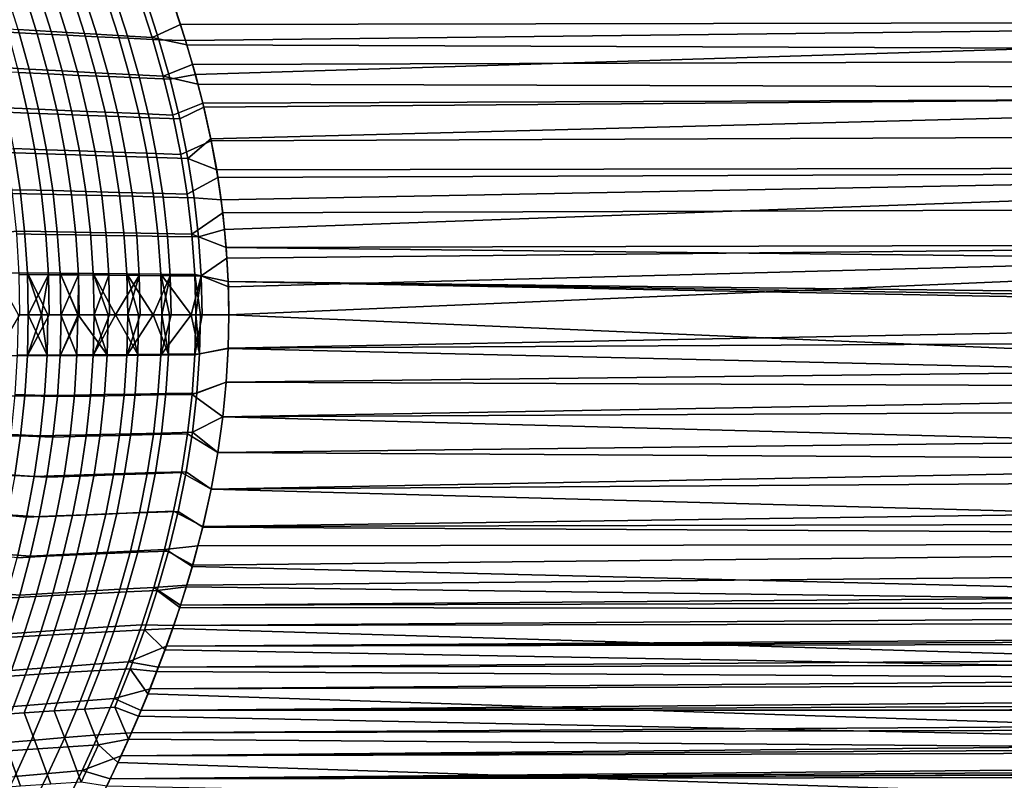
# Model space of a CAD drawing. Header units: metres. Extents: x -28 to 70, y -212 to 27.
# Tile 166 of 220: x 28 to 41, y -6 to 4. Entities that reach past the tile are written whole.
import ezdxf

# ---------------------------------------------------------------- set-up
doc = ezdxf.new("R2010")
doc.units = ezdxf.units.M
doc.layers.add('solid_10_261_012_XXX', color=7, linetype='CONTINUOUS')

msp = doc.modelspace()

# ---------------------------------------------------------------- linework, layer by layer
at = {"layer": 'solid_10_261_012_XXX'}
for points in [[(30.008482, 3.746655, 133.645935), (54.200001, 4.02597, 133.590591), (54.200001, 5.013051, 133.361542), (29.852293, 4.222386, 133.54921)], [(27.41186, 4.409931, 133.887375), (27.581141, 3.861272, 133.998184), (27.985098, 3.839344, 133.886551), (27.81448, 4.38541, 133.775497)], [(27.725349, 3.898421, 94.057632), (27.557899, 4.433949, 94.167229), (28.006197, 4.401416, 94.278328), (28.174477, 3.869796, 94.168938)], [(27.81448, 4.38541, 133.775497), (27.985098, 3.839344, 133.886551), (28.394419, 3.818212, 133.795715), (28.222576, 4.361876, 133.68454)], [(28.174477, 3.869796, 94.168938), (28.006197, 4.401416, 94.278328), (28.460733, 4.369945, 94.363922), (28.629683, 3.842016, 94.254936)], [(28.222576, 4.361876, 133.68454), (28.394419, 3.818212, 133.795715), (28.808191, 3.797782, 133.725952), (28.635252, 4.339229, 133.614868)], [(28.629683, 3.842016, 94.254936), (28.460733, 4.369945, 94.363922), (28.920317, 4.33939, 94.423553), (29.089748, 3.814942, 94.315201)], [(28.635252, 4.339229, 133.614868), (28.808191, 3.797782, 133.725952), (29.2255, 3.777958, 133.677628), (29.051615, 4.31737, 133.566818)], [(29.089748, 3.814942, 94.315201), (28.920317, 4.33939, 94.423553), (29.383755, 4.309606, 94.456779), (29.553455, 3.788432, 94.349335)], [(29.051615, 4.31737, 133.566818), (29.2255, 3.777958, 133.677628), (29.645426, 3.758643, 133.651047), (29.470766, 4.296199, 133.540756)], [(29.553455, 3.788432, 94.349335), (29.383755, 4.309606, 94.456779), (29.847288, 4.242304, 94.455109), (29.940353, 3.963545, 94.396675)], [(29.470766, 4.296199, 133.540756), (29.645426, 3.758643, 133.651047), (30.008482, 3.746655, 133.645935), (29.852293, 4.222386, 133.54921)], [(29.940353, 3.963545, 94.396675), (29.847288, 4.242304, 94.455109), (68.738998, 4.037054, 94.411682)], [(30.026407, 3.689128, 94.343185), (29.940353, 3.963545, 94.396675), (68.738998, 4.037054, 94.411682), (68.738998, 3.538141, 94.315453)], [(27.431072, 3.382026, 93.825447), (27.283518, 3.928033, 93.921417), (27.725349, 3.898421, 94.057632), (27.873856, 3.356622, 93.961693)], [(27.873856, 3.356622, 93.961693), (27.725349, 3.898421, 94.057632), (28.174477, 3.869796, 94.168938), (28.323812, 3.332011, 94.073174)], [(29.553455, 3.788432, 94.349335), (29.940353, 3.963545, 94.396675), (30.026407, 3.689128, 94.343185)], [(30.008482, 3.746655, 133.645935), (30.143524, 3.285318, 133.728317), (54.200001, 4.02597, 133.590591)], [(30.258621, 2.83787, 133.797638), (54.200001, 3.028556, 133.769363), (54.200001, 4.02597, 133.590591), (30.143524, 3.285318, 133.728317)], [(27.581141, 3.861272, 133.998184), (27.730135, 3.309417, 134.094437), (28.135357, 3.290188, 133.983047), (27.985098, 3.839344, 133.886551)], [(27.985098, 3.839344, 133.886551), (28.135357, 3.290188, 133.983047), (28.545847, 3.27159, 133.892288), (28.394419, 3.818212, 133.795715)], [(28.323812, 3.332011, 94.073174), (28.174477, 3.869796, 94.168938), (28.629683, 3.842016, 94.254936), (28.779701, 3.308062, 94.159508)], [(28.394419, 3.818212, 133.795715), (28.545847, 3.27159, 133.892288), (28.96067, 3.253536, 133.822464), (28.808191, 3.797782, 133.725952)], [(28.779701, 3.308062, 94.159508), (28.629683, 3.842016, 94.254936), (29.089748, 3.814942, 94.315201), (29.240278, 3.284644, 94.220337)], [(28.808191, 3.797782, 133.725952), (28.96067, 3.253536, 133.822464), (29.378891, 3.235936, 133.773865), (29.2255, 3.777958, 133.677628)], [(29.240278, 3.284644, 94.220337), (29.089748, 3.814942, 94.315201), (29.553455, 3.788432, 94.349335), (29.704304, 3.261627, 94.25528)], [(29.2255, 3.777958, 133.677628), (29.378891, 3.235936, 133.773865), (29.799576, 3.218701, 133.746796), (29.645426, 3.758643, 133.651047)], [(29.704304, 3.261627, 94.25528), (29.553455, 3.788432, 94.349335), (30.026407, 3.689128, 94.343185), (30.10569, 3.418769, 94.294365)], [(29.799576, 3.218701, 133.746796), (30.143524, 3.285318, 133.728317), (30.008482, 3.746655, 133.645935), (29.645426, 3.758643, 133.651047)], [(30.10569, 3.418769, 94.294365), (30.026407, 3.689128, 94.343185), (68.738998, 3.538141, 94.315453)], [(30.178324, 3.152518, 94.250023), (30.10569, 3.418769, 94.294365), (68.738998, 3.538141, 94.315453), (68.738998, 3.036945, 94.231918)], [(27.558622, 2.830069, 93.743431), (27.431072, 3.382026, 93.825447), (27.873856, 3.356622, 93.961693), (28.00231, 2.80892, 93.879677)], [(29.704304, 3.261627, 94.25528), (30.10569, 3.418769, 94.294365), (30.178324, 3.152518, 94.250023)], [(27.331112, 3.329368, 134.226181), (27.457344, 2.773024, 134.307251), (27.857588, 2.756054, 134.175812), (27.730135, 3.309417, 134.094437)], [(27.730135, 3.309417, 134.094437), (27.857588, 2.756054, 134.175812), (28.263962, 2.739651, 134.064621), (28.135357, 3.290188, 133.983047)], [(28.00231, 2.80892, 93.879677), (27.873856, 3.356622, 93.961693), (28.323812, 3.332011, 94.073174), (28.453064, 2.788397, 93.991287)], [(28.135357, 3.290188, 133.983047), (28.263962, 2.739651, 134.064621), (28.675516, 2.723738, 133.973953), (28.545847, 3.27159, 133.892288)], [(28.453064, 2.788397, 93.991287), (28.323812, 3.332011, 94.073174), (28.779701, 3.308062, 94.159508), (28.909618, 2.768382, 94.077919)], [(28.545847, 3.27159, 133.892288), (28.675516, 2.723738, 133.973953), (29.091301, 2.708235, 133.904053), (28.96067, 3.253536, 133.822464)], [(28.909618, 2.768382, 94.077919), (28.779701, 3.308062, 94.159508), (29.240278, 3.284644, 94.220337), (29.37071, 2.74876, 94.139221)], [(28.96067, 3.253536, 133.822464), (29.091301, 2.708235, 133.904053), (29.510365, 2.693063, 133.855209), (29.378891, 3.235936, 133.773865)], [(29.37071, 2.74876, 94.139221), (29.240278, 3.284644, 94.220337), (29.704304, 3.261627, 94.25528), (29.835075, 2.729412, 94.174866)], [(29.378891, 3.235936, 133.773865), (29.510365, 2.693063, 133.855209), (29.931757, 2.678145, 133.827682), (29.799576, 3.218701, 133.746796)], [(29.835075, 2.729412, 94.174866), (29.704304, 3.261627, 94.25528), (30.178324, 3.152518, 94.250023), (30.244587, 2.890223, 94.209938)], [(29.931757, 2.678145, 133.827682), (30.258621, 2.83787, 133.797638), (30.143524, 3.285318, 133.728317), (29.799576, 3.218701, 133.746796)], [(30.244587, 2.890223, 94.209938), (30.178324, 3.152518, 94.250023), (68.738998, 3.036945, 94.231918)], [(30.35853, 2.377249, 94.141785), (30.244587, 2.890223, 94.209938), (68.738998, 3.036945, 94.231918), (68.738998, 2.533788, 94.161148)], [(30.258621, 2.83787, 133.797638), (30.354877, 2.403544, 133.855057), (54.200001, 3.028556, 133.769363)], [(30.433281, 1.981349, 133.901611), (54.200001, 2.023366, 133.897385), (54.200001, 3.028556, 133.769363), (30.354877, 2.403544, 133.855057)], [(27.665209, 2.272693, 93.675644), (27.558622, 2.830069, 93.743431), (28.00231, 2.80892, 93.879677), (28.109716, 2.255826, 93.811882)], [(29.944635, 2.192152, 94.108406), (29.835075, 2.729412, 94.174866), (30.244587, 2.890223, 94.209938), (30.35853, 2.377249, 94.141785)], [(30.040861, 2.138317, 133.893555), (30.354877, 2.403544, 133.855057), (30.258621, 2.83787, 133.797638), (29.931757, 2.678145, 133.827682)], [(27.457344, 2.773024, 134.307251), (27.561296, 2.216321, 134.373337), (27.962591, 2.202462, 134.242157), (27.857588, 2.756054, 134.175812)], [(27.857588, 2.756054, 134.175812), (27.962591, 2.202462, 134.242157), (28.369957, 2.189034, 134.131119), (28.263962, 2.739651, 134.064621)], [(28.109716, 2.255826, 93.811882), (28.00231, 2.80892, 93.879677), (28.453064, 2.788397, 93.991287), (28.561195, 2.239436, 93.923592)], [(28.263962, 2.739651, 134.064621), (28.369957, 2.189034, 134.131119), (28.782431, 2.175971, 134.040512), (28.675516, 2.723738, 133.973953)], [(28.561195, 2.239436, 93.923592), (28.453064, 2.788397, 93.991287), (28.909618, 2.768382, 94.077919), (29.018362, 2.223427, 94.01046)], [(28.675516, 2.723738, 133.973953), (28.782431, 2.175971, 134.040512), (29.199047, 2.163208, 133.970535), (29.091301, 2.708235, 133.904053)], [(29.018362, 2.223427, 94.01046), (28.909618, 2.768382, 94.077919), (29.37071, 2.74876, 94.139221), (29.479937, 2.207698, 94.072174)], [(29.091301, 2.708235, 133.904053), (29.199047, 2.163208, 133.970535), (29.618845, 2.150678, 133.921478), (29.510365, 2.693063, 133.855209)], [(29.479937, 2.207698, 94.072174), (29.37071, 2.74876, 94.139221), (29.835075, 2.729412, 94.174866), (29.944635, 2.192152, 94.108406)], [(29.510365, 2.693063, 133.855209), (29.618845, 2.150678, 133.921478), (30.040861, 2.138317, 133.893555), (29.931757, 2.678145, 133.827682)], [(30.448997, 1.878798, 94.08844), (30.35853, 2.377249, 94.141785), (68.738998, 2.533788, 94.161148), (68.738998, 2.028995, 94.103188)], [(30.031847, 1.650212, 94.05619), (29.944635, 2.192152, 94.108406), (30.35853, 2.377249, 94.141785), (30.448997, 1.878798, 94.08844)], [(30.040861, 2.138317, 133.893555), (30.433281, 1.981349, 133.901611), (30.354877, 2.403544, 133.855057)], [(27.316866, 1.691825, 93.459503), (27.235928, 2.248321, 93.510757), (27.665209, 2.272693, 93.675644), (27.749874, 1.710433, 93.622391)], [(27.561296, 2.216321, 134.373337), (27.642118, 1.660501, 134.424271), (28.044245, 1.649905, 134.293289), (27.962591, 2.202462, 134.242157)], [(27.749874, 1.710433, 93.622391), (27.665209, 2.272693, 93.675644), (28.109716, 2.255826, 93.811882), (28.195078, 1.69785, 93.758614)], [(27.962591, 2.202462, 134.242157), (28.044245, 1.649905, 134.293289), (28.452398, 1.639618, 134.182388), (28.369957, 2.189034, 134.131119)], [(28.195078, 1.69785, 93.758614), (28.109716, 2.255826, 93.811882), (28.561195, 2.239436, 93.923592), (28.647173, 1.685614, 93.870399)], [(28.369957, 2.189034, 134.131119), (28.452398, 1.639618, 134.182388), (28.865604, 1.629588, 134.091812), (28.782431, 2.175971, 134.040512)], [(28.647173, 1.685614, 93.870399), (28.561195, 2.239436, 93.923592), (29.018362, 2.223427, 94.01046), (29.104864, 1.673648, 93.957451)], [(28.782431, 2.175971, 134.040512), (28.865604, 1.629588, 134.091812), (29.282888, 1.619766, 134.021774), (29.199047, 2.163208, 133.970535)], [(29.104864, 1.673648, 93.957451), (29.018362, 2.223427, 94.01046), (29.479937, 2.207698, 94.072174), (29.566854, 1.661873, 94.019478)], [(29.199047, 2.163208, 133.970535), (29.282888, 1.619766, 134.021774), (29.703278, 1.610101, 133.972534), (29.618845, 2.150678, 133.921478)], [(29.566854, 1.661873, 94.019478), (29.479937, 2.207698, 94.072174), (29.944635, 2.192152, 94.108406), (30.031847, 1.650212, 94.05619)], [(29.618845, 2.150678, 133.921478), (29.703278, 1.610101, 133.972534), (30.125795, 1.600543, 133.944275), (30.040861, 2.138317, 133.893555)], [(30.040861, 2.138317, 133.893555), (30.125795, 1.600543, 133.944275), (30.494909, 1.570117, 133.938278), (30.433281, 1.981349, 133.901611)], [(30.433281, 1.981349, 133.901611), (30.494909, 1.570117, 133.938278), (54.200001, 2.023366, 133.897385)], [(30.517344, 1.393523, 94.048607), (30.448997, 1.878798, 94.08844), (68.738998, 2.028995, 94.103188), (68.738998, 1.522894, 94.058067)], [(30.494909, 1.570117, 133.938278), (30.541521, 1.168238, 133.965851), (54.200001, 2.023366, 133.897385)], [(30.574175, 0.773889, 133.985016), (54.200001, 1.012983, 133.974335), (54.200001, 2.023366, 133.897385), (30.541521, 1.168238, 133.965851)], [(30.095573, 1.103961, 94.018517), (30.031847, 1.650212, 94.05619), (30.448997, 1.878798, 94.08844), (30.517344, 1.393523, 94.048607)], [(27.375889, 1.131192, 93.422516), (27.316866, 1.691825, 93.459503), (27.749874, 1.710433, 93.622391), (27.811663, 1.143821, 93.583946)], [(27.642118, 1.660501, 134.424271), (27.699375, 1.106183, 134.460114), (28.102093, 1.099, 134.329269), (28.044245, 1.649905, 134.293289)], [(27.811663, 1.143821, 93.583946), (27.749874, 1.710433, 93.622391), (28.195078, 1.69785, 93.758614), (28.257395, 1.135505, 93.720154)], [(28.044245, 1.649905, 134.293289), (28.102093, 1.099, 134.329269), (28.510809, 1.092015, 134.21846), (28.452398, 1.639618, 134.182388)], [(28.257395, 1.135505, 93.720154), (28.195078, 1.69785, 93.758614), (28.647173, 1.685614, 93.870399), (28.709961, 1.127416, 93.831993)], [(28.452398, 1.639618, 134.182388), (28.510809, 1.092015, 134.21846), (28.924538, 1.085193, 134.127914), (28.865604, 1.629588, 134.091812)], [(28.709961, 1.127416, 93.831993), (28.647173, 1.685614, 93.870399), (29.104864, 1.673648, 93.957451), (29.168051, 1.119499, 93.919189)], [(28.865604, 1.629588, 134.091812), (28.924538, 1.085193, 134.127914), (29.342302, 1.078503, 134.057831), (29.282888, 1.619766, 134.021774)], [(29.168051, 1.119499, 93.919189), (29.104864, 1.673648, 93.957451), (29.566854, 1.661873, 94.019478), (29.630358, 1.111699, 93.981461)], [(29.282888, 1.619766, 134.021774), (29.342302, 1.078503, 134.057831), (29.763117, 1.07191, 134.008438), (29.703278, 1.610101, 133.972534)], [(29.630358, 1.111699, 93.981461), (29.566854, 1.661873, 94.019478), (30.031847, 1.650212, 94.05619), (30.095573, 1.103961, 94.018517)], [(29.703278, 1.610101, 133.972534), (29.763117, 1.07191, 134.008438), (30.186001, 1.065381, 133.979935), (30.125795, 1.600543, 133.944275)], [(30.125795, 1.600543, 133.944275), (30.186001, 1.065381, 133.979935), (30.541521, 1.168238, 133.965851), (30.494909, 1.570117, 133.938278)], [(30.56473, 0.919839, 94.021164), (30.517344, 1.393523, 94.048607), (68.738998, 1.522894, 94.058067), (68.738998, 1.015809, 94.02581)], [(30.095573, 1.103961, 94.018517), (30.517344, 1.393523, 94.048607), (30.56473, 0.919839, 94.021164)], [(27.412128, 0.566943, 93.40004), (27.375889, 1.131192, 93.422516), (27.811663, 1.143821, 93.583946), (27.849615, 0.573391, 93.560593)], [(27.699375, 1.106183, 134.460114), (27.733318, 0.552967, 134.481247), (28.136396, 0.549305, 134.350494), (28.102093, 1.099, 134.329269)], [(27.849615, 0.573391, 93.560593), (27.811663, 1.143821, 93.583946), (28.257395, 1.135505, 93.720154), (28.295673, 0.569304, 93.696808)], [(28.102093, 1.099, 134.329269), (28.136396, 0.549305, 134.350494), (28.545458, 0.54574, 134.239746), (28.510809, 1.092015, 134.21846)], [(28.295673, 0.569304, 93.696808), (28.257395, 1.135505, 93.720154), (28.709961, 1.127416, 93.831993), (28.748524, 0.565327, 93.808701)], [(28.510809, 1.092015, 134.21846), (28.545458, 0.54574, 134.239746), (28.959517, 0.542256, 134.149216), (28.924538, 1.085193, 134.127914)], [(28.748524, 0.565327, 93.808701), (28.709961, 1.127416, 93.831993), (29.168051, 1.119499, 93.919189), (29.206852, 0.561432, 93.895988)], [(28.924538, 1.085193, 134.127914), (28.959517, 0.542256, 134.149216), (29.377583, 0.538838, 134.079102), (29.342302, 1.078503, 134.057831)], [(29.206852, 0.561432, 93.895988), (29.168051, 1.119499, 93.919189), (29.630358, 1.111699, 93.981461), (29.669342, 0.557587, 93.958412)], [(29.342302, 1.078503, 134.057831), (29.377583, 0.538838, 134.079102), (29.798672, 0.535471, 134.029617), (29.763117, 1.07191, 134.008438)], [(29.669342, 0.557587, 93.958412), (29.630358, 1.111699, 93.981461), (30.095573, 1.103961, 94.018517), (30.134682, 0.553763, 93.995697)], [(30.095573, 1.103961, 94.018517), (30.56473, 0.919839, 94.021164), (30.592072, 0.455966, 94.005196), (30.134682, 0.553763, 93.995697)], [(30.2218, 0.53214, 134.000977), (30.574175, 0.773889, 133.985016), (30.541521, 1.168238, 133.965851), (30.186001, 1.065381, 133.979935)], [(29.763117, 1.07191, 134.008438), (29.798672, 0.535471, 134.029617), (30.2218, 0.53214, 134.000977), (30.186001, 1.065381, 133.979935)], [(30.56473, 0.919839, 94.021164), (68.738998, 1.015809, 94.02581), (68.738998, 0.508068, 94.006454)], [(30.574175, 0.773889, 133.985016), (30.593557, 0.385064, 133.996292), (54.200001, 1.012983, 133.974335)], [(54.200001, 1.012983, 133.974335), (30.6, 0, 134), (30.59206, -0.455591, 133.994812), (54.200001, 0, 134)], [(30.593557, 0.385064, 133.996292), (30.6, 0, 134), (54.200001, 1.012983, 133.974335)], [(30.56473, 0.919839, 94.021164), (68.738998, 0.508068, 94.006454), (68.738998, 0, 94), (30.592072, 0.455966, 94.005196)], [(30.2218, 0.53214, 134.000977), (30.593557, 0.385064, 133.996292), (30.574175, 0.773889, 133.985016)], [(27.849615, 0.573391, 93.560593), (27.862635, -0.000322, 93.552582), (27.726614, -0.000347, 93.505699), (27.412128, 0.566943, 93.40004)], [(27.733318, 0.552967, 134.481247), (27.744131, 0.000358, 134.488113), (27.862701, 0.000336, 134.447388), (28.136396, 0.549305, 134.350494)], [(28.295673, 0.569304, 93.696808), (28.308771, -0.000243, 93.688835), (28.128887, -0.000274, 93.637077), (27.849615, 0.573391, 93.560593)], [(27.849615, 0.573391, 93.560593), (28.128887, -0.000274, 93.637077), (28.040497, -0.00029, 93.610077)], [(27.849615, 0.573391, 93.560593), (28.040497, -0.00029, 93.610077), (27.862635, -0.000322, 93.552582)], [(28.136396, 0.549305, 134.350494), (27.862701, 0.000336, 134.447388), (28.040497, 0.000302, 134.389923)], [(28.136396, 0.549305, 134.350494), (28.040497, 0.000302, 134.389923), (28.147387, 0.000282, 134.357407)], [(28.136396, 0.549305, 134.350494), (28.147387, 0.000282, 134.357407), (28.308821, 0.000252, 134.311157), (28.545458, 0.54574, 134.239746)], [(28.748524, 0.565327, 93.808701), (28.761751, -0.000167, 93.800789), (28.541485, -0.000203, 93.749596), (28.295673, 0.569304, 93.696808)], [(28.295673, 0.569304, 93.696808), (28.541485, -0.000203, 93.749596), (28.537212, -0.000204, 93.748543)], [(28.295673, 0.569304, 93.696808), (28.537212, -0.000204, 93.748543), (28.308771, -0.000243, 93.688835)], [(28.545458, 0.54574, 134.239746), (28.308821, 0.000252, 134.311157), (28.541485, 0.000211, 134.250412)], [(28.545458, 0.54574, 134.239746), (28.541485, 0.000211, 134.250412), (28.556683, 0.000208, 134.246674)], [(28.545458, 0.54574, 134.239746), (28.556683, 0.000208, 134.246674), (28.761782, 0.000174, 134.199203), (28.959517, 0.542256, 134.149216)], [(29.206852, 0.561432, 93.895988), (29.220285, -0.000101, 93.888168), (29.051006, -0.000124, 93.858894), (28.748524, 0.565327, 93.808701)], [(28.748524, 0.565327, 93.808701), (29.051006, -0.000124, 93.858894), (28.950428, -0.000138, 93.839851)], [(28.748524, 0.565327, 93.808701), (28.950428, -0.000138, 93.839851), (28.761751, -0.000167, 93.800789)], [(28.959517, 0.542256, 134.149216), (28.761782, 0.000174, 134.199203), (28.97085, 0.000141, 134.156189)], [(28.959517, 0.542256, 134.149216), (28.97085, 0.000141, 134.156189), (29.051006, 0.000129, 134.141113), (29.377583, 0.538838, 134.079102)], [(29.377583, 0.538838, 134.079102), (29.051006, 0.000129, 134.141113), (29.220299, 0.000105, 134.111832)], [(29.669342, 0.557587, 93.958412), (29.682896, -0.000048, 93.950668), (29.566206, -0.00006, 93.937302), (29.206852, 0.561432, 93.895988)], [(29.206852, 0.561432, 93.895988), (29.566206, -0.00006, 93.937302), (29.367878, -0.000082, 93.910881)], [(29.206852, 0.561432, 93.895988), (29.367878, -0.000082, 93.910881), (29.220285, -0.000101, 93.888168)], [(29.377583, 0.538838, 134.079102), (29.220299, 0.000105, 134.111832), (29.389187, 0.000082, 134.08606)], [(29.377583, 0.538838, 134.079102), (29.389187, 0.000082, 134.08606), (29.566206, 0.000062, 134.062698), (29.798672, 0.535471, 134.029617)], [(30.134682, 0.553763, 93.995697), (30.148228, -0.000013, 93.988022), (30.083675, -0.000017, 93.98436), (29.669342, 0.557587, 93.958412)], [(29.669342, 0.557587, 93.958412), (30.083675, -0.000017, 93.98436), (29.788424, -0.000038, 93.961372)], [(29.669342, 0.557587, 93.958412), (29.788424, -0.000038, 93.961372), (29.682896, -0.000048, 93.950668)], [(30.21093, -0.00001, 93.991119), (30.134682, 0.553763, 93.995697), (30.592072, 0.455966, 94.005196), (30.6, 0, 94)], [(30.134682, 0.553763, 93.995697), (30.21093, -0.00001, 93.991119), (30.148228, -0.000013, 93.988022)], [(29.798672, 0.535471, 134.029617), (29.566206, 0.000062, 134.062698), (29.68289, 0.000049, 134.049332)], [(29.798672, 0.535471, 134.029617), (29.68289, 0.000049, 134.049332), (29.810602, 0.000037, 134.036545)], [(29.798672, 0.535471, 134.029617), (29.810602, 0.000037, 134.036545), (30.083675, 0.000017, 134.01564), (30.2218, 0.53214, 134.000977)], [(30.2218, 0.53214, 134.000977), (30.083675, 0.000017, 134.01564), (30.148201, 0.000013, 134.011978)], [(30.2218, 0.53214, 134.000977), (30.148201, 0.000013, 134.011978), (30.233952, 0.000009, 134.007858)], [(30.2218, 0.53214, 134.000977), (30.233952, 0.000009, 134.007858), (30.6, 0, 134), (30.593557, 0.385064, 133.996292)], [(30.592072, 0.455966, 94.005196), (68.738998, 0, 94), (59.5, 0, 94)], [(30.592072, 0.455966, 94.005196), (59.5, 0, 94), (54.200001, 0, 94)], [(30.592072, 0.455966, 94.005196), (54.200001, 0, 94), (54.200001, -1.012983, 94.025673), (30.6, 0, 94)], [(27.744131, 0.000358, 134.488113), (27.412613, -0.556966, 134.600174), (27.850559, -0.552927, 134.439911), (27.862701, 0.000336, 134.447388)], [(28.040497, 0.000302, 134.389923), (27.862701, 0.000336, 134.447388), (27.850559, -0.552927, 134.439911)], [(28.040497, 0.000302, 134.389923), (27.850559, -0.552927, 134.439911), (28.147387, 0.000282, 134.357407)], [(28.147387, 0.000282, 134.357407), (27.850559, -0.552927, 134.439911), (28.296158, -0.559168, 134.303436), (28.308821, 0.000252, 134.311157)], [(28.541485, 0.000211, 134.250412), (28.308821, 0.000252, 134.311157), (28.296158, -0.559168, 134.303436)], [(28.541485, 0.000211, 134.250412), (28.296158, -0.559168, 134.303436), (28.556683, 0.000208, 134.246674)], [(28.556683, 0.000208, 134.246674), (28.296158, -0.559168, 134.303436), (28.748995, -0.5553, 134.191559), (28.761782, 0.000174, 134.199203)], [(28.97085, 0.000141, 134.156189), (28.761782, 0.000174, 134.199203), (28.748995, -0.5553, 134.191559)], [(28.97085, 0.000141, 134.156189), (28.748995, -0.5553, 134.191559), (29.051006, 0.000129, 134.141113)], [(29.051006, 0.000129, 134.141113), (28.748995, -0.5553, 134.191559), (29.207308, -0.551511, 134.104263), (29.220299, 0.000105, 134.111832)], [(29.389187, 0.000082, 134.08606), (29.220299, 0.000105, 134.111832), (29.207308, -0.551511, 134.104263)], [(29.389187, 0.000082, 134.08606), (29.207308, -0.551511, 134.104263), (29.566206, 0.000062, 134.062698)], [(29.566206, 0.000062, 134.062698), (29.207308, -0.551511, 134.104263), (29.669785, -0.547771, 134.04184), (29.68289, 0.000049, 134.049332)], [(29.810602, 0.000037, 134.036545), (29.68289, 0.000049, 134.049332), (29.669785, -0.547771, 134.04184)], [(29.810602, 0.000037, 134.036545), (29.669785, -0.547771, 134.04184), (30.083675, 0.000017, 134.01564)], [(30.083675, 0.000017, 134.01564), (29.669785, -0.547771, 134.04184), (30.135107, -0.544051, 134.004562), (30.148201, 0.000013, 134.011978)], [(30.233952, 0.000009, 134.007858), (30.148201, 0.000013, 134.011978), (30.135107, -0.544051, 134.004562)], [(30.233952, 0.000009, 134.007858), (30.135107, -0.544051, 134.004562), (30.59206, -0.455591, 133.994812), (30.6, 0, 134)], [(27.716188, -0.543391, 93.512329), (27.726614, -0.000347, 93.505699), (27.862635, -0.000322, 93.552582), (28.117872, -0.54995, 93.643997)], [(27.862635, -0.000322, 93.552582), (28.040497, -0.00029, 93.610077), (28.117872, -0.54995, 93.643997)], [(28.040497, -0.00029, 93.610077), (28.128887, -0.000274, 93.637077), (28.117872, -0.54995, 93.643997)], [(28.117872, -0.54995, 93.643997), (28.128887, -0.000274, 93.637077), (28.308771, -0.000243, 93.688835), (28.525974, -0.546356, 93.755478)], [(28.308771, -0.000243, 93.688835), (28.537212, -0.000204, 93.748543), (28.525974, -0.546356, 93.755478)], [(28.525974, -0.546356, 93.755478), (28.537212, -0.000204, 93.748543), (28.541485, -0.000203, 93.749596), (28.9391, -0.542843, 93.846825)], [(28.541485, -0.000203, 93.749596), (28.761751, -0.000167, 93.800789), (28.9391, -0.542843, 93.846825)], [(28.761751, -0.000167, 93.800789), (28.950428, -0.000138, 93.839851), (28.9391, -0.542843, 93.846825)], [(28.9391, -0.542843, 93.846825), (28.950428, -0.000138, 93.839851), (29.051006, -0.000124, 93.858894), (29.356272, -0.539396, 93.917839)], [(29.051006, -0.000124, 93.858894), (29.220285, -0.000101, 93.888168), (29.356272, -0.539396, 93.917839)], [(29.220285, -0.000101, 93.888168), (29.367878, -0.000082, 93.910881), (29.356272, -0.539396, 93.917839)], [(29.356272, -0.539396, 93.917839), (29.367878, -0.000082, 93.910881), (29.566206, -0.00006, 93.937302), (29.776505, -0.536001, 93.9683)], [(29.566206, -0.00006, 93.937302), (29.682896, -0.000048, 93.950668), (29.776505, -0.536001, 93.9683)], [(29.682896, -0.000048, 93.950668), (29.788424, -0.000038, 93.961372), (29.776505, -0.536001, 93.9683)], [(29.776505, -0.536001, 93.9683), (29.788424, -0.000038, 93.961372), (30.083675, -0.000017, 93.98436), (30.19882, -0.532641, 93.998009)], [(30.083675, -0.000017, 93.98436), (30.148228, -0.000013, 93.988022), (30.19882, -0.532641, 93.998009)], [(30.148228, -0.000013, 93.988022), (30.21093, -0.00001, 93.991119), (30.19882, -0.532641, 93.998009)], [(30.19882, -0.532641, 93.998009), (30.21093, -0.00001, 93.991119), (30.6, 0, 94), (30.590971, -0.456252, 94.005203)], [(30.590971, -0.456252, 94.005203), (30.6, 0, 94), (54.200001, -1.012983, 94.025673)], [(54.200001, 0, 134), (30.59206, -0.455591, 133.994812), (55.748253, -0.316111, 133.997498)], [(30.564718, -0.919344, 133.978867), (55.775837, -0.632219, 133.990005), (55.748253, -0.316111, 133.997498), (30.59206, -0.455591, 133.994812)], [(29.320963, -1.079609, 93.939148), (29.356272, -0.539396, 93.917839), (29.776505, -0.536001, 93.9683), (29.740925, -1.072964, 93.989525)], [(29.740925, -1.072964, 93.989525), (29.776505, -0.536001, 93.9683), (30.19882, -0.532641, 93.998009), (30.163004, -1.066384, 94.019089)], [(30.097343, -1.084481, 133.982513), (30.564718, -0.919344, 133.978867), (30.59206, -0.455591, 133.994812), (30.135107, -0.544051, 134.004562)], [(30.163004, -1.066384, 94.019089), (30.19882, -0.532641, 93.998009), (30.590971, -0.456252, 94.005203), (30.563707, -0.918918, 94.021118)], [(30.563707, -0.918918, 94.021118), (30.590971, -0.456252, 94.005203), (54.200001, -1.012983, 94.025673)], [(27.412613, -0.556966, 134.600174), (27.37759, -1.111214, 134.578445), (27.815201, -1.102994, 134.418167), (27.850559, -0.552927, 134.439911)], [(27.716188, -0.543391, 93.512329), (28.117872, -0.54995, 93.643997), (28.083527, -1.100269, 93.665253), (27.683462, -1.086976, 93.532707)], [(27.850559, -0.552927, 134.439911), (27.815201, -1.102994, 134.418167), (28.25919, -1.115199, 134.280884), (28.296158, -0.559168, 134.303436)], [(28.083527, -1.100269, 93.665253), (28.117872, -0.54995, 93.643997), (28.525974, -0.546356, 93.755478), (28.491287, -1.093228, 93.776802)], [(28.296158, -0.559168, 134.303436), (28.25919, -1.115199, 134.280884), (28.711752, -1.107322, 134.169052), (28.748995, -0.5553, 134.191559)], [(28.491287, -1.093228, 93.776802), (28.525974, -0.546356, 93.755478), (28.9391, -0.542843, 93.846825), (28.904091, -1.086352, 93.868172)], [(28.748995, -0.5553, 134.191559), (28.711752, -1.107322, 134.169052), (29.169836, -1.099612, 134.081863), (29.207308, -0.551511, 134.104263)], [(28.904091, -1.086352, 93.868172), (28.9391, -0.542843, 93.846825), (29.356272, -0.539396, 93.917839), (29.320963, -1.079609, 93.939148)], [(29.207308, -0.551511, 134.104263), (29.169836, -1.099612, 134.081863), (29.632135, -1.092017, 134.019592), (29.669785, -0.547771, 134.04184)], [(29.669785, -0.547771, 134.04184), (29.632135, -1.092017, 134.019592), (30.097343, -1.084481, 133.982513), (30.135107, -0.544051, 134.004562)], [(30.51733, -1.393064, 133.951431), (55.821793, -0.946849, 133.97757), (55.775837, -0.632219, 133.990005), (30.564718, -0.919344, 133.978867)], [(30.097343, -1.084481, 133.982513), (30.51733, -1.393064, 133.951431), (30.564718, -0.919344, 133.978867)], [(30.102697, -1.602206, 94.05484), (30.163004, -1.066384, 94.019089), (30.563707, -0.918918, 94.021118), (30.517433, -1.391421, 94.048462)], [(30.563707, -0.918918, 94.021118), (54.200001, -1.012983, 94.025673), (54.200001, -2.023366, 94.102615), (30.517433, -1.391421, 94.048462)], [(29.261442, -1.621561, 93.975288), (29.320963, -1.079609, 93.939148), (29.740925, -1.072964, 93.989525), (29.680983, -1.611829, 94.025528)], [(29.680983, -1.611829, 94.025528), (29.740925, -1.072964, 93.989525), (30.163004, -1.066384, 94.019089), (30.102697, -1.602206, 94.05484)], [(30.51733, -1.393064, 133.951431), (55.886749, -1.262241, 133.960129), (55.821793, -0.946849, 133.97757)], [(27.37759, -1.111214, 134.578445), (27.32058, -1.661827, 134.542725), (27.757647, -1.649381, 134.382385), (27.815201, -1.102994, 134.418167)], [(27.683462, -1.086976, 93.532707), (28.083527, -1.100269, 93.665253), (28.025562, -1.651914, 93.701332), (27.62822, -1.631704, 93.567299)], [(27.815201, -1.102994, 134.418167), (27.757647, -1.649381, 134.382385), (28.199034, -1.667353, 134.243774), (28.25919, -1.115199, 134.280884)], [(28.025562, -1.651914, 93.701332), (28.083527, -1.100269, 93.665253), (28.491287, -1.093228, 93.776802), (28.432764, -1.641554, 93.812965)], [(28.25919, -1.115199, 134.280884), (28.199034, -1.667353, 134.243774), (28.65114, -1.655427, 134.131989), (28.711752, -1.107322, 134.169052)], [(28.432764, -1.641554, 93.812965), (28.491287, -1.093228, 93.776802), (28.904091, -1.086352, 93.868172), (28.845047, -1.631453, 93.904366)], [(28.711752, -1.107322, 134.169052), (28.65114, -1.655427, 134.131989), (29.108837, -1.643765, 134.044937), (29.169836, -1.099612, 134.081863)], [(28.845047, -1.631453, 93.904366), (28.904091, -1.086352, 93.868172), (29.320963, -1.079609, 93.939148), (29.261442, -1.621561, 93.975288)], [(29.169836, -1.099612, 134.081863), (29.108837, -1.643765, 134.044937), (29.570829, -1.632289, 133.98288), (29.632135, -1.092017, 134.019592)], [(29.632135, -1.092017, 134.019592), (29.570829, -1.632289, 133.98288), (30.03582, -1.620922, 133.946152), (30.097343, -1.084481, 133.982513)], [(30.097343, -1.084481, 133.982513), (30.03582, -1.620922, 133.946152), (30.448975, -1.878435, 133.911591), (30.51733, -1.393064, 133.951431)], [(30.448975, -1.878435, 133.911591), (55.971069, -1.578044, 133.937653), (55.886749, -1.262241, 133.960129), (30.51733, -1.393064, 133.951431)], [(30.102697, -1.602206, 94.05484), (30.517433, -1.391421, 94.048462), (30.450455, -1.877089, 94.08828)], [(30.450455, -1.877089, 94.08828), (30.517433, -1.391421, 94.048462), (54.200001, -2.023366, 94.102615)], [(29.177372, -2.16596, 94.026703), (29.261442, -1.621561, 93.975288), (29.680983, -1.611829, 94.025528), (29.596321, -2.153358, 94.076759)], [(29.596321, -2.153358, 94.076759), (29.680983, -1.611829, 94.025528), (30.102697, -1.602206, 94.05484), (30.017532, -2.140928, 94.105751)], [(30.102697, -1.602206, 94.05484), (30.450455, -1.877089, 94.08828), (30.359968, -2.378517, 94.141937), (30.017532, -2.140928, 94.105751)], [(30.358509, -2.376943, 133.858246), (56.074718, -1.892269, 133.910278), (55.971069, -1.578044, 133.937653), (30.448975, -1.878435, 133.911591)], [(27.32058, -1.661827, 134.542725), (27.242432, -2.208307, 134.493256), (27.678783, -2.191604, 134.33284), (27.757647, -1.649381, 134.382385)], [(27.62822, -1.631704, 93.567299), (28.025562, -1.651914, 93.701332), (27.943678, -2.205445, 93.75264), (27.550171, -2.178088, 93.616486)], [(27.757647, -1.649381, 134.382385), (27.678783, -2.191604, 134.33284), (28.116661, -2.215136, 134.192398), (28.199034, -1.667353, 134.243774)], [(27.943678, -2.205445, 93.75264), (28.025562, -1.651914, 93.701332), (28.432764, -1.641554, 93.812965), (28.350092, -2.191938, 93.864403)], [(28.199034, -1.667353, 134.243774), (28.116661, -2.215136, 134.192398), (28.568169, -2.19915, 134.080688), (28.65114, -1.655427, 134.131989)], [(28.350092, -2.191938, 93.864403), (28.432764, -1.641554, 93.812965), (28.845047, -1.631453, 93.904366), (28.761642, -2.178798, 93.955841)], [(28.65114, -1.655427, 134.131989), (28.568169, -2.19915, 134.080688), (29.025356, -2.183534, 133.993805), (29.108837, -1.643765, 134.044937)], [(28.761642, -2.178798, 93.955841), (28.845047, -1.631453, 93.904366), (29.261442, -1.621561, 93.975288), (29.177372, -2.16596, 94.026703)], [(29.108837, -1.643765, 134.044937), (29.025356, -2.183534, 133.993805), (29.486944, -2.16819, 133.932068), (29.570829, -1.632289, 133.98288)], [(29.570829, -1.632289, 133.98288), (29.486944, -2.16819, 133.932068), (29.951647, -2.153021, 133.895782), (30.03582, -1.620922, 133.946152)], [(30.03582, -1.620922, 133.946152), (29.951647, -2.153021, 133.895782), (30.358509, -2.376943, 133.858246), (30.448975, -1.878435, 133.911591)], [(30.450455, -1.877089, 94.08828), (54.200001, -2.023366, 94.102615), (54.200001, -3.028556, 94.230637), (30.359968, -2.378517, 94.141937)], [(30.358509, -2.376943, 133.858246), (56.198647, -2.205796, 133.877991), (56.074718, -1.892269, 133.910278)], [(29.487549, -2.696794, 94.14325), (29.596321, -2.153358, 94.076759), (30.017532, -2.140928, 94.105751), (29.908134, -2.681805, 94.171852)], [(30.017532, -2.140928, 94.105751), (30.359968, -2.378517, 94.141937), (30.243994, -2.897529, 94.211006), (29.908134, -2.681805, 94.171852)], [(27.550171, -2.178088, 93.616486), (27.943678, -2.205445, 93.75264), (27.838392, -2.760089, 93.819176), (27.449724, -2.725496, 93.680313)], [(27.678783, -2.191604, 134.33284), (27.579498, -2.729181, 134.269806), (28.013048, -2.758059, 134.12706), (28.116661, -2.215136, 134.192398)], [(27.838392, -2.760089, 93.819176), (27.943678, -2.205445, 93.75264), (28.350092, -2.191938, 93.864403), (28.243813, -2.743608, 93.931107)], [(28.116661, -2.215136, 134.192398), (28.013048, -2.758059, 134.12706), (28.463848, -2.738024, 134.015442), (28.568169, -2.19915, 134.080688)], [(28.243813, -2.743608, 93.931107), (28.350092, -2.191938, 93.864403), (28.761642, -2.178798, 93.955841), (28.654444, -2.727617, 94.022606)], [(28.568169, -2.19915, 134.080688), (28.463848, -2.738024, 134.015442), (28.920439, -2.718484, 133.928787), (29.025356, -2.183534, 133.993805)], [(28.654444, -2.727617, 94.022606), (28.761642, -2.178798, 93.955841), (29.177372, -2.16596, 94.026703), (29.069336, -2.712038, 94.093407)], [(29.025356, -2.183534, 133.993805), (28.920439, -2.718484, 133.928787), (29.381556, -2.699322, 133.867432), (29.486944, -2.16819, 133.932068)], [(29.069336, -2.712038, 94.093407), (29.177372, -2.16596, 94.026703), (29.596321, -2.153358, 94.076759), (29.487549, -2.696794, 94.14325)], [(29.486944, -2.16819, 133.932068), (29.381556, -2.699322, 133.867432), (29.845932, -2.680423, 133.831726), (29.951647, -2.153021, 133.895782)], [(29.951647, -2.153021, 133.895782), (29.845932, -2.680423, 133.831726), (30.244606, -2.889842, 133.790115), (30.358509, -2.376943, 133.858246)], [(30.244606, -2.889842, 133.790115), (56.344017, -2.519487, 133.840668), (56.198647, -2.205796, 133.877991), (30.358509, -2.376943, 133.858246)], [(30.243994, -2.897529, 94.211006), (30.359968, -2.378517, 94.141937), (54.200001, -3.028556, 94.230637)], [(56.554382, -2.768582, 133.807968), (56.344017, -2.519487, 133.840668), (30.244606, -2.889842, 133.790115), (56.510738, -2.831122, 133.798599)], [(29.381556, -2.699322, 133.867432), (29.255741, -3.225288, 133.789307), (29.71978, -3.202777, 133.754288), (29.845932, -2.680423, 133.831726)], [(29.355862, -3.240449, 94.224754), (29.487549, -2.696794, 94.14325), (29.908134, -2.681805, 94.171852), (29.775738, -3.223137, 94.252914)], [(29.845932, -2.680423, 133.831726), (29.71978, -3.202777, 133.754288), (30.178392, -3.152021, 133.750061), (30.244606, -2.889842, 133.790115)], [(29.908134, -2.681805, 94.171852), (30.243994, -2.897529, 94.211006), (30.100964, -3.435661, 94.297302), (29.775738, -3.223137, 94.252914)], [(27.449724, -2.725496, 93.680313), (27.838392, -2.760089, 93.819176), (27.710722, -3.314262, 93.900711), (27.327791, -3.27247, 93.75856)], [(27.579498, -2.729181, 134.269806), (27.460672, -3.261626, 134.193588), (27.889164, -3.295631, 134.048065), (28.013048, -2.758059, 134.12706)], [(27.710722, -3.314262, 93.900711), (27.838392, -2.760089, 93.819176), (28.243813, -2.743608, 93.931107), (28.114992, -3.294947, 94.012848)], [(28.013048, -2.758059, 134.12706), (27.889164, -3.295631, 134.048065), (28.339188, -3.271585, 133.936584), (28.463848, -2.738024, 134.015442)], [(28.114992, -3.294947, 94.012848), (28.243813, -2.743608, 93.931107), (28.654444, -2.727617, 94.022606), (28.524559, -3.276266, 94.104424)], [(28.463848, -2.738024, 134.015442), (28.339188, -3.271585, 133.936584), (28.795128, -3.248181, 133.850204), (28.920439, -2.718484, 133.928787)], [(28.524559, -3.276266, 94.104424), (28.654444, -2.727617, 94.022606), (29.069336, -2.712038, 94.093407), (28.938492, -3.258129, 94.175156)], [(28.920439, -2.718484, 133.928787), (28.795128, -3.248181, 133.850204), (29.255741, -3.225288, 133.789307), (29.381556, -2.699322, 133.867432)], [(28.938492, -3.258129, 94.175156), (29.069336, -2.712038, 94.093407), (29.487549, -2.696794, 94.14325), (29.355862, -3.240449, 94.224754)], [(30.243994, -2.897529, 94.211006), (54.200001, -3.028556, 94.230637), (54.200001, -4.02597, 94.409401), (30.100964, -3.435661, 94.297302)], [(30.178392, -3.152021, 133.750061), (56.682571, -3.113927, 133.756104), (56.510738, -2.831122, 133.798599), (30.244606, -2.889842, 133.790115)], [(29.255741, -3.225288, 133.789307), (29.110579, -3.745691, 133.698013), (29.574303, -3.719727, 133.663757), (29.71978, -3.202777, 133.754288)], [(29.202465, -3.782621, 94.321037), (29.355862, -3.240449, 94.224754), (29.775738, -3.223137, 94.252914), (29.621588, -3.763203, 94.348709)], [(29.71978, -3.202777, 133.754288), (29.574303, -3.719727, 133.663757), (30.026661, -3.688195, 133.656982), (30.105835, -3.418091, 133.70575)], [(29.621588, -3.763203, 94.348709), (29.775738, -3.223137, 94.252914), (30.100964, -3.435661, 94.297302), (30.018669, -3.712296, 94.347549)], [(29.71978, -3.202777, 133.754288), (30.105835, -3.418091, 133.70575), (30.178392, -3.152021, 133.750061)], [(30.026661, -3.688195, 133.656982), (56.910423, -3.444836, 133.701096), (56.69907, -3.13943, 133.75206), (30.105835, -3.418091, 133.70575)], [(30.105835, -3.418091, 133.70575), (56.69907, -3.13943, 133.75206), (56.682571, -3.113927, 133.756104), (30.178392, -3.152021, 133.750061)], [(27.460672, -3.261626, 134.193588), (27.323195, -3.788459, 134.104446), (27.745987, -3.827363, 133.955734), (27.889164, -3.295631, 134.048065)], [(27.561695, -3.866365, 93.997009), (27.710722, -3.314262, 93.900711), (28.114992, -3.294947, 94.012848), (27.964708, -3.844327, 94.109367)], [(27.889164, -3.295631, 134.048065), (27.745987, -3.827363, 133.955734), (28.195198, -3.799368, 133.844406), (28.339188, -3.271585, 133.936584)], [(27.964708, -3.844327, 94.109367), (28.114992, -3.294947, 94.012848), (28.524559, -3.276266, 94.104424), (28.373114, -3.823087, 94.201042)], [(28.339188, -3.271585, 133.936584), (28.195198, -3.799368, 133.844406), (28.650471, -3.772191, 133.758362), (28.795128, -3.248181, 133.850204)], [(28.373114, -3.823087, 94.201042), (28.524559, -3.276266, 94.104424), (28.938492, -3.258129, 94.175156), (28.786003, -3.80255, 94.271706)], [(28.795128, -3.248181, 133.850204), (28.650471, -3.772191, 133.758362), (29.110579, -3.745691, 133.698013), (29.255741, -3.225288, 133.789307)], [(28.786003, -3.80255, 94.271706), (28.938492, -3.258129, 94.175156), (29.355862, -3.240449, 94.224754), (29.202465, -3.782621, 94.321037)], [(29.940762, -3.962267, 133.603577), (57.145824, -3.746907, 133.645889), (56.910423, -3.444836, 133.701096), (30.026661, -3.688195, 133.656982)], [(30.018669, -3.712296, 94.347549), (30.100964, -3.435661, 94.297302), (54.200001, -4.02597, 94.409401)], [(28.650471, -3.772191, 133.758362), (28.487558, -4.290218, 133.653549), (28.947189, -4.260271, 133.593811), (29.110579, -3.745691, 133.698013)], [(29.110579, -3.745691, 133.698013), (28.947189, -4.260271, 133.593811), (29.410643, -4.231056, 133.560425), (29.574303, -3.719727, 133.663757)], [(29.574303, -3.719727, 133.663757), (29.410643, -4.231056, 133.560425), (29.847889, -4.240607, 133.545258), (29.940762, -3.962267, 133.603577)], [(29.574303, -3.719727, 133.663757), (29.940762, -3.962267, 133.603577), (30.026661, -3.688195, 133.656982)], [(29.621588, -3.763203, 94.348709), (30.018669, -3.712296, 94.347549), (29.928989, -3.993993, 94.402855)], [(29.928989, -3.993993, 94.402855), (30.018669, -3.712296, 94.347549), (54.200001, -4.02597, 94.409401)], [(29.940762, -3.962267, 133.603577), (57.272614, -3.896172, 133.616821), (57.145824, -3.746907, 133.645889)], [(27.323195, -3.788459, 134.104446), (27.167992, -4.309281, 134.00264), (27.584545, -4.352895, 133.850327), (27.745987, -3.827363, 133.955734)], [(27.392609, -4.4146, 94.107712), (27.561695, -3.866365, 93.997009), (27.964708, -3.844327, 94.109367), (27.794304, -4.389924, 94.220314)], [(27.745987, -3.827363, 133.955734), (27.584545, -4.352895, 133.850327), (28.032944, -4.321043, 133.739197), (28.195198, -3.799368, 133.844406)], [(27.794304, -4.389924, 94.220314), (27.964708, -3.844327, 94.109367), (28.373114, -3.823087, 94.201042), (28.2015, -4.366236, 94.31208)], [(28.195198, -3.799368, 133.844406), (28.032944, -4.321043, 133.739197), (28.487558, -4.290218, 133.653549), (28.650471, -3.772191, 133.758362)], [(28.2015, -4.366236, 94.31208), (28.373114, -3.823087, 94.201042), (28.786003, -3.80255, 94.271706), (28.613308, -4.343436, 94.382668)], [(28.613308, -4.343436, 94.382668), (28.786003, -3.80255, 94.271706), (29.202465, -3.782621, 94.321037), (29.028839, -4.321425, 94.431717)], [(29.028839, -4.321425, 94.431717), (29.202465, -3.782621, 94.321037), (29.621588, -3.763203, 94.348709), (29.447199, -4.300105, 94.458878)], [(29.447199, -4.300105, 94.458878), (29.621588, -3.763203, 94.348709), (29.928989, -3.993993, 94.402855), (29.831711, -4.280944, 94.463531)], [(29.847889, -4.240607, 133.545258), (57.40527, -4.043763, 133.586929), (57.272614, -3.896172, 133.616821), (29.940762, -3.962267, 133.603577)], [(29.928989, -3.993993, 94.402855), (54.200001, -4.02597, 94.409401), (54.200001, -5.013051, 94.638458), (29.831711, -4.280944, 94.463531)], [(29.847889, -4.240607, 133.545258), (57.543591, -4.189301, 133.55632), (57.40527, -4.043763, 133.586929)], [(28.032944, -4.321043, 133.739197), (27.853594, -4.836546, 133.621155), (28.307583, -4.802233, 133.535934), (28.487558, -4.290218, 133.653549)], [(28.487558, -4.290218, 133.653549), (28.307583, -4.802233, 133.535934), (28.766781, -4.769035, 133.476868), (28.947189, -4.260271, 133.593811)], [(28.947189, -4.260271, 133.593811), (28.766781, -4.769035, 133.476868), (29.230022, -4.736804, 133.444427), (29.410643, -4.231056, 133.560425)], [(29.410643, -4.231056, 133.560425), (29.230022, -4.736804, 133.444427), (29.747778, -4.523432, 133.48175), (29.847889, -4.240607, 133.545258)], [(29.447199, -4.300105, 94.458878), (29.831711, -4.280944, 94.463531), (29.726755, -4.573072, 94.529846)], [(29.726755, -4.573072, 94.529846), (29.831711, -4.280944, 94.463531), (54.200001, -5.013051, 94.638458)], [(29.747778, -4.523432, 133.48175), (57.687798, -4.332756, 133.52504), (57.543591, -4.189301, 133.55632), (29.847889, -4.240607, 133.545258)], [(27.205133, -4.956898, 94.2323), (27.392609, -4.4146, 94.107712), (27.794304, -4.389924, 94.220314), (27.605497, -4.929653, 94.345139)], [(27.584545, -4.352895, 133.850327), (27.405985, -4.872123, 133.73204), (27.853594, -4.836546, 133.621155), (28.032944, -4.321043, 133.739197)], [(27.605497, -4.929653, 94.345139), (27.794304, -4.389924, 94.220314), (28.2015, -4.366236, 94.31208), (28.01148, -4.903609, 94.437004)], [(28.01148, -4.903609, 94.437004), (28.2015, -4.366236, 94.31208), (28.613308, -4.343436, 94.382668), (28.422215, -4.878668, 94.507507)], [(28.422215, -4.878668, 94.507507), (28.613308, -4.343436, 94.382668), (29.028839, -4.321425, 94.431717), (28.83683, -4.85473, 94.556267)], [(28.83683, -4.85473, 94.556267), (29.028839, -4.321425, 94.431717), (29.447199, -4.300105, 94.458878), (29.254457, -4.831695, 94.582893)], [(29.447199, -4.300105, 94.458878), (29.726755, -4.573072, 94.529846), (29.614225, -4.870383, 94.602081), (29.254457, -4.831695, 94.582893)], [(29.747778, -4.523432, 133.48175), (57.758503, -4.40029, 133.509933), (57.687798, -4.332756, 133.52504)], [(29.747778, -4.523432, 133.48175), (57.838047, -4.474154, 133.493118), (57.758503, -4.40029, 133.509933)], [(29.230022, -4.736804, 133.444427), (29.640245, -4.810959, 133.41275), (29.747778, -4.523432, 133.48175)], [(29.640245, -4.810959, 133.41275), (57.994743, -4.613669, 133.460571), (57.838047, -4.474154, 133.493118), (29.747778, -4.523432, 133.48175)], [(29.614225, -4.870383, 94.602081), (29.726755, -4.573072, 94.529846), (54.200001, -5.013051, 94.638458)], [(29.640245, -4.810959, 133.41275), (58.1577, -4.75089, 133.427536), (57.994743, -4.613669, 133.460571)], [(27.405985, -4.872123, 133.73204), (27.211464, -5.38497, 133.601074), (27.658331, -5.345839, 133.490463), (27.853594, -4.836546, 133.621155)], [(27.853594, -4.836546, 133.621155), (27.658331, -5.345839, 133.490463), (28.111748, -5.308238, 133.405716), (28.307583, -4.802233, 133.535934)], [(28.307583, -4.802233, 133.535934), (28.111748, -5.308238, 133.405716), (28.570574, -5.272022, 133.347351), (28.766781, -4.769035, 133.476868)], [(28.766781, -4.769035, 133.476868), (28.570574, -5.272022, 133.347351), (29.033672, -5.237043, 133.315918), (29.230022, -4.736804, 133.444427)], [(28.628315, -5.380382, 94.694122), (28.83683, -4.85473, 94.556267), (29.254457, -4.831695, 94.582893), (29.045279, -5.355807, 94.720192)], [(29.230022, -4.736804, 133.444427), (29.033672, -5.237043, 133.315918), (29.524734, -5.103964, 133.337769), (29.640245, -4.810959, 133.41275)], [(29.254457, -4.831695, 94.582893), (29.494267, -5.172773, 94.680519), (29.36639, -5.480189, 94.765457), (29.045279, -5.355807, 94.720192)], [(29.254457, -4.831695, 94.582893), (29.614225, -4.870383, 94.602081), (29.494267, -5.172773, 94.680519)], [(29.524734, -5.103964, 133.337769), (58.326855, -4.885643, 133.394089), (58.1577, -4.75089, 133.427536), (29.640245, -4.810959, 133.41275)], [(27.400038, -5.461406, 94.483299), (27.605497, -4.929653, 94.345139), (28.01148, -4.903609, 94.437004), (27.804848, -5.433085, 94.575249)], [(27.804848, -5.433085, 94.575249), (28.01148, -4.903609, 94.437004), (28.422215, -4.878668, 94.507507), (28.214556, -5.406109, 94.645668)], [(28.214556, -5.406109, 94.645668), (28.422215, -4.878668, 94.507507), (28.83683, -4.85473, 94.556267), (28.628315, -5.380382, 94.694122)], [(29.614225, -4.870383, 94.602081), (54.200001, -5.013051, 94.638458), (54.200001, -5.987262, 94.917213), (29.494267, -5.172773, 94.680519)], [(29.524734, -5.103964, 133.337769), (58.501804, -5.017366, 133.360428), (58.326855, -4.885643, 133.394089)], [(29.033672, -5.237043, 133.315918), (29.401228, -5.402324, 133.256561), (29.524734, -5.103964, 133.337769)], [(29.401228, -5.402324, 133.256561), (58.682278, -5.14576, 133.326691), (58.501804, -5.017366, 133.360428), (29.524734, -5.103964, 133.337769)], [(28.570574, -5.272022, 133.347351), (28.359781, -5.769268, 133.205444), (28.822819, -5.731842, 133.175018), (29.033672, -5.237043, 133.315918)], [(29.033672, -5.237043, 133.315918), (28.822819, -5.731842, 133.175018), (29.269045, -5.706933, 133.168488), (29.401228, -5.402324, 133.256561)], [(29.36639, -5.480189, 94.765457), (29.494267, -5.172773, 94.680519), (54.200001, -5.987262, 94.917213)], [(29.401228, -5.402324, 133.256561), (58.867924, -5.270442, 133.29306), (58.682278, -5.14576, 133.326691)], [(27.658331, -5.345839, 133.490463), (27.448336, -5.848886, 133.347305), (27.901251, -5.808235, 133.263062), (28.111748, -5.308238, 133.405716)], [(28.111748, -5.308238, 133.405716), (27.901251, -5.808235, 133.263062), (28.359781, -5.769268, 133.205444), (28.570574, -5.272022, 133.347351)], [(28.628315, -5.380382, 94.694122), (29.045279, -5.355807, 94.720192), (29.230516, -5.792416, 94.85717), (28.821491, -5.870869, 94.870323)], [(29.045279, -5.355807, 94.720192), (29.36639, -5.480189, 94.765457), (29.230516, -5.792416, 94.85717)], [(29.401228, -5.402324, 133.256561), (59.038254, -5.378661, 133.263184), (58.867924, -5.270442, 133.29306)], [(27.400038, -5.461406, 94.483299), (27.804848, -5.433085, 94.575249), (27.99209, -5.9242, 94.796661), (27.583315, -5.953108, 94.726349)], [(27.804848, -5.433085, 94.575249), (28.214556, -5.406109, 94.645668), (28.405088, -5.896817, 94.844803), (27.99209, -5.9242, 94.796661)], [(28.214556, -5.406109, 94.645668), (28.628315, -5.380382, 94.694122), (28.821491, -5.870869, 94.870323), (28.405088, -5.896817, 94.844803)], [(29.230516, -5.792416, 94.85717), (29.36639, -5.480189, 94.765457), (54.200001, -5.987262, 94.917213)], [(29.269045, -5.706933, 133.168488), (59.254688, -5.508236, 133.226532), (59.05862, -5.391227, 133.259659), (29.401228, -5.402324, 133.256561)], [(29.269045, -5.706933, 133.168488), (59.457867, -5.622273, 133.193497), (59.254688, -5.508236, 133.226532)], [(29.401228, -5.402324, 133.256561), (59.05862, -5.391227, 133.259659), (59.038254, -5.378661, 133.263184)], [(29.12825, -6.017513, 133.073273), (59.666084, -5.732048, 133.160995), (59.457867, -5.622273, 133.193497), (29.269045, -5.706933, 133.168488)], [(27.901251, -5.808235, 133.263062), (27.677299, -6.302226, 133.108139), (28.135626, -6.26081, 133.05127), (28.359781, -5.769268, 133.205444)], [(28.359781, -5.769268, 133.205444), (28.135626, -6.26081, 133.05127), (28.598696, -6.221272, 133.021881), (28.822819, -5.731842, 133.175018)], [(28.822819, -5.731842, 133.175018), (28.598696, -6.221272, 133.021881), (29.12825, -6.017513, 133.073273), (29.269045, -5.706933, 133.168488)], [(29.12825, -6.017513, 133.073273), (59.878433, -5.836977, 133.129288), (59.666084, -5.732048, 133.160995)], [(27.448336, -5.848886, 133.347305), (27.224791, -6.345653, 133.191864), (27.677299, -6.302226, 133.108139), (27.901251, -5.808235, 133.263062)], [(27.99209, -5.9242, 94.796661), (28.405088, -5.896817, 94.844803), (28.584639, -6.377288, 95.033081), (28.168665, -6.404416, 95.008102)], [(28.405088, -5.896817, 94.844803), (28.821491, -5.870869, 94.870323), (28.584639, -6.377288, 95.033081)], [(28.821491, -5.870869, 94.870323), (29.08618, -6.109643, 94.956047), (28.933041, -6.431762, 95.062408), (28.584639, -6.377288, 95.033081)], [(28.821491, -5.870869, 94.870323), (29.230516, -5.792416, 94.85717), (29.08618, -6.109643, 94.956047)], [(29.230516, -5.792416, 94.85717), (54.200001, -5.987262, 94.917213), (54.200001, -6.946105, 95.244957), (29.08618, -6.109643, 94.956047)], [(29.12825, -6.017513, 133.073273), (60.094875, -5.937027, 133.09848), (59.878433, -5.836977, 133.129288)], [(27.179588, -5.983631, 94.634331), (27.583315, -5.953108, 94.726349), (27.756298, -6.433291, 94.960274), (27.348333, -6.463995, 94.890076)], [(27.583315, -5.953108, 94.726349), (27.99209, -5.9242, 94.796661), (28.168665, -6.404416, 95.008102), (27.756298, -6.433291, 94.960274)], [(28.598696, -6.221272, 133.021881), (28.978281, -6.334738, 132.970276), (29.12825, -6.017513, 133.073273)], [(28.978281, -6.334738, 132.970276), (60.315701, -6.032274, 133.068604), (60.094875, -5.937027, 133.09848), (29.12825, -6.017513, 133.073273)], [(28.978281, -6.334738, 132.970276), (60.541595, -6.12293, 133.039688), (60.315701, -6.032274, 133.068604)], [(28.933041, -6.431762, 95.062408), (29.08618, -6.109643, 94.956047), (54.200001, -6.946105, 95.244957)], [(28.978281, -6.334738, 132.970276), (60.727554, -6.192618, 133.017136), (60.541595, -6.12293, 133.039688)], [(27.677299, -6.302226, 133.108139), (27.441092, -6.790213, 132.941147), (27.899323, -6.746688, 132.88504), (28.135626, -6.26081, 133.05127)], [(28.135626, -6.26081, 133.05127), (27.899323, -6.746688, 132.88504), (28.362528, -6.705405, 132.856644), (28.598696, -6.221272, 133.021881)], [(28.598696, -6.221272, 133.021881), (28.362528, -6.705405, 132.856644), (28.819141, -6.658394, 132.8591), (28.978281, -6.334738, 132.970276)], [(28.819141, -6.658394, 132.8591), (61.2383, -6.362192, 132.961075), (61.002941, -6.28793, 132.98584), (28.978281, -6.334738, 132.970276)], [(28.978281, -6.334738, 132.970276), (60.770767, -6.208189, 133.012054), (60.727554, -6.192618, 133.017136)], [(28.978281, -6.334738, 132.970276), (61.002941, -6.28793, 132.98584), (60.770767, -6.208189, 133.012054)]]:
    msp.add_3dface(points, dxfattribs=at)

doc.saveas('drawing.dxf')
